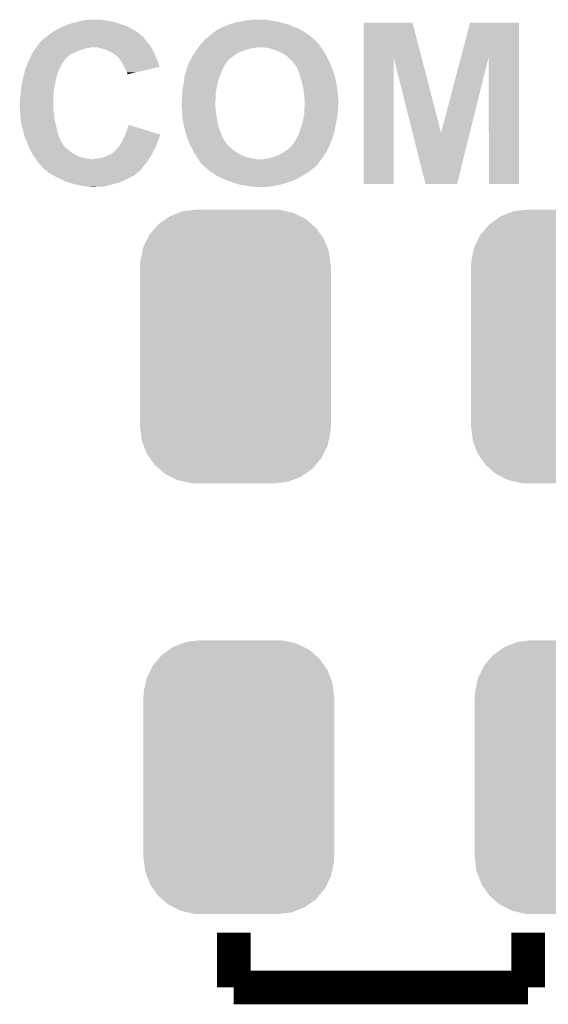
# Model space of a CAD drawing. Extents: x -1.3 to 24.2, y -3.9 to 39.2.
# Tile 20 of 53: x 8.1 to 11.3, y 6.6 to 12.6. Entities that reach past the tile are written whole.
import ezdxf

# ---------------------------------------------------------------- set-up
doc = ezdxf.new("R2010")
doc.units = 0
doc.layers.get('0').update_dxf_attribs({"linetype": 'CONTINUOUS'})
doc.layers.add('SMART_DOF_6_CLICK_V100_GTO', color=14, linetype='CONTINUOUS')
doc.layers.add('SMART_DOF_6_CLICK_V100_GTS', color=12, linetype='CONTINUOUS')

# ---------------------------------------------------------------- blocks, each defined once
blk = doc.blocks.new('CUSTOM_71')
for points in [[(-0.420946, 0.769256), (-0.396894, 0.786286), (0.425156, 0.769256), (0.391508, 0.786286)], [(-0.396894, 0.786286), (-0.344522, 0.80667), (0.391508, 0.786286), (0.351232, 0.80667)], [(-0.344522, 0.80667), (-0.319682, 0.816338), (0.351232, 0.80667), (0.308712, 0.816338)], [(-0.319682, 0.816338), (-0.251122, 0.82504), (0.308712, 0.816338), (0.27044, 0.82504)], [(-0.251122, 0.82504), (-0.23749, 0.82677), (0.27044, 0.82504), (0.23749, 0.82677)], [(-0.5185, 0.67556), (-0.484594, 0.715032), (0.515528, 0.67556), (0.4878, 0.715032)], [(-0.484594, 0.715032), (-0.464512, 0.738408), (0.4878, 0.715032), (0.460796, 0.738408)], [(-0.464512, 0.738408), (-0.420946, 0.769256), (0.460796, 0.738408), (0.425156, 0.769256)], [(-0.532704, 0.647234), (-0.5185, 0.67556), (0.535424, 0.647234), (0.515528, 0.67556)], [(-0.562694, 0.569912), (-0.555636, 0.601496), (0.565186, 0.569912), (0.55303, 0.601496)], [(-0.555636, 0.601496), (-0.532704, 0.647234), (0.55303, 0.601496), (0.535424, 0.647234)], [(-0.573704, 0.520636), (-0.562694, 0.569912), (0.571254, 0.520636), (0.565186, 0.569912)], [(-0.57658, -0.48768), (-0.57658, 0.48768), (0.57658, -0.48768), (0.57658, 0.48768)], [(-0.57531, 0.48768), (-0.573704, 0.520636), (0.57531, 0.48768), (0.571254, 0.520636)], [(-0.571252, -0.520636), (-0.57531, -0.48768), (0.573704, -0.520636), (0.57531, -0.48768)], [(-0.565186, -0.569912), (-0.571252, -0.520636), (0.562692, -0.569912), (0.573704, -0.520636)], [(-0.553028, -0.601496), (-0.565186, -0.569912), (0.555636, -0.601496), (0.562692, -0.569912)], [(-0.535424, -0.647234), (-0.553028, -0.601496), (0.532702, -0.647234), (0.555636, -0.601496)], [(-0.515526, -0.67556), (-0.535424, -0.647234), (0.5185, -0.67556), (0.532702, -0.647234)], [(-0.4878, -0.715032), (-0.515526, -0.67556), (0.484592, -0.715032), (0.5185, -0.67556)], [(-0.460794, -0.738408), (-0.4878, -0.715032), (0.464512, -0.738408), (0.484592, -0.715032)], [(-0.425156, -0.769256), (-0.460794, -0.738408), (0.420944, -0.769256), (0.464512, -0.738408)], [(-0.391506, -0.786286), (-0.425156, -0.769256), (0.396894, -0.786286), (0.420944, -0.769256)], [(-0.351232, -0.80667), (-0.391506, -0.786286), (0.34452, -0.80667), (0.396894, -0.786286)], [(-0.30871, -0.816338), (-0.351232, -0.80667), (0.319682, -0.816338), (0.34452, -0.80667)], [(-0.27044, -0.82504), (-0.30871, -0.816338), (0.25112, -0.82504), (0.319682, -0.816338)], [(-0.23749, -0.82677), (-0.27044, -0.82504), (0.23749, -0.82677), (0.25112, -0.82504)]]:
    blk.add_solid(points)

msp = doc.modelspace()

# ---------------------------------------------------------------- linework, layer by layer
at = {"layer": 'SMART_DOF_6_CLICK_V100_GTO', "const_width": 0.2032}
for points in [[(9.42086, 6.7056), (9.42086, 7.0358)], [(11.19886, 6.7056), (11.19886, 7.0358)], [(9.42086, 6.7056), (11.19886, 6.7056)]]:
    msp.add_lwpolyline(points, dxfattribs=at)
at = {"layer": 'SMART_DOF_6_CLICK_V100_GTO'}
for points in [[(8.509002, 12.54506), (8.528052, 12.5476), (8.64616, 12.54506), (8.62838, 12.5476)], [(8.528052, 12.5476), (8.547102, 12.55014), (8.62838, 12.5476), (8.613138, 12.55014)], [(9.49452, 12.54506), (9.51484, 12.5476), (9.641842, 12.54506), (9.63168, 12.5476)], [(9.51484, 12.5476), (9.535162, 12.55014), (9.63168, 12.5476), (9.61136, 12.55014)], [(8.34136, 12.484098), (8.36422, 12.4968), (8.82447, 12.484098), (8.801608, 12.4968)], [(8.36422, 12.4968), (8.38454, 12.50696), (8.801608, 12.4968), (8.783322, 12.50696)], [(8.38454, 12.50696), (8.389622, 12.5095), (8.783322, 12.50696), (8.776974, 12.5095)], [(8.389622, 12.5095), (8.410582, 12.517122), (8.776974, 12.5095), (8.75792, 12.517122)], [(8.410582, 12.517122), (8.431532, 12.52474), (8.75792, 12.517122), (8.73252, 12.52474)], [(8.431532, 12.52474), (8.445502, 12.52982), (8.73252, 12.52474), (8.717276, 12.52982)], [(8.445502, 12.52982), (8.456498, 12.532358), (8.717276, 12.52982), (8.70966, 12.532358)], [(8.456498, 12.532358), (8.47852, 12.53744), (8.70966, 12.532358), (8.686796, 12.53744)], [(8.47852, 12.53744), (8.49884, 12.54252), (8.686796, 12.53744), (8.663938, 12.54252)], [(8.49884, 12.54252), (8.509002, 12.54506), (8.663938, 12.54252), (8.64616, 12.54506)], [(9.316722, 12.48664), (9.331962, 12.49426), (9.828532, 12.48664), (9.814562, 12.49426)], [(9.331962, 12.49426), (9.357362, 12.50696), (9.814562, 12.49426), (9.78408, 12.50696)], [(9.357362, 12.50696), (9.367524, 12.51204), (9.78408, 12.50696), (9.772906, 12.51204)], [(9.367524, 12.51204), (9.372604, 12.512042), (9.772906, 12.51204), (9.772902, 12.512042)], [(9.372604, 12.512042), (9.377682, 12.51458), (9.772902, 12.512042), (9.767318, 12.51458)], [(9.377682, 12.51458), (9.385304, 12.517122), (9.767318, 12.51458), (9.761726, 12.517122)], [(9.385304, 12.517122), (9.389108, 12.51966), (9.761726, 12.517122), (9.756142, 12.51966)], [(9.389108, 12.51966), (9.39292, 12.522202), (9.756142, 12.51966), (9.746822, 12.522202)], [(9.39292, 12.522202), (9.40308, 12.52474), (9.746822, 12.522202), (9.737516, 12.52474)], [(9.40308, 12.52474), (9.415782, 12.527282), (9.737516, 12.52474), (9.728194, 12.527282)], [(9.415782, 12.527282), (9.428482, 12.53236), (9.728194, 12.527282), (9.709574, 12.53236)], [(9.428482, 12.53236), (9.44372, 12.5349), (9.709574, 12.53236), (9.70026, 12.5349)], [(9.44372, 12.5349), (9.45896, 12.53744), (9.70026, 12.5349), (9.68756, 12.53744)], [(9.45896, 12.53744), (9.470812, 12.53998), (9.68756, 12.53744), (9.674858, 12.53998)], [(9.470812, 12.53998), (9.482666, 12.54252), (9.674858, 12.53998), (9.652002, 12.54252)], [(9.482666, 12.54252), (9.49452, 12.54506), (9.652002, 12.54252), (9.641842, 12.54506)], [(10.205738, 12.323886), (10.205742, 12.532342), (10.554484, 12.323886), (10.500364, 12.532342)], [(10.205742, 12.532342), (10.205744, 12.53236), (10.500364, 12.532342), (10.205744, 12.53236)], [(10.79345, 12.32389), (10.848352, 12.532336), (11.142974, 12.32389), (11.14298, 12.532336)], [(10.848352, 12.532336), (10.84836, 12.53236), (11.14298, 12.532336), (10.84836, 12.53236)], [(8.260078, 12.420604), (8.265162, 12.428222), (8.893384, 12.420604), (8.888306, 12.428222)], [(8.265162, 12.428222), (8.271932, 12.4333), (8.888306, 12.428222), (8.88492, 12.4333)], [(8.271932, 12.4333), (8.27532, 12.43584), (8.88492, 12.4333), (8.882382, 12.43584)], [(8.27532, 12.43584), (8.278496, 12.438382), (8.882382, 12.43584), (8.879842, 12.438382)], [(8.278496, 12.438382), (8.28484, 12.443456), (8.879842, 12.438382), (8.877302, 12.443456)], [(8.28484, 12.443456), (8.288016, 12.445998), (8.877302, 12.443456), (8.87476, 12.445998)], [(8.288016, 12.445998), (8.28802, 12.446), (8.87476, 12.445998), (8.874758, 12.446)], [(8.28802, 12.446), (8.30326, 12.4587), (8.874758, 12.446), (8.85843, 12.4587)], [(8.30326, 12.4587), (8.32104, 12.4714), (8.85843, 12.4587), (8.8421, 12.4714)], [(8.32104, 12.4714), (8.337298, 12.48156), (8.8421, 12.4714), (8.829036, 12.48156)], [(8.337298, 12.48156), (8.34136, 12.484098), (8.829036, 12.48156), (8.82447, 12.484098)], [(9.24052, 12.42314), (9.250682, 12.433302), (9.91531, 12.42314), (9.90402, 12.433302)], [(9.250682, 12.433302), (9.257028, 12.43838), (9.90402, 12.433302), (9.898378, 12.43838)], [(9.257028, 12.43838), (9.26338, 12.44346), (9.898378, 12.43838), (9.89217, 12.44346)], [(9.26338, 12.44346), (9.27862, 12.45616), (9.89217, 12.44346), (9.87665, 12.45616)], [(9.27862, 12.45616), (9.284546, 12.46124), (9.87665, 12.45616), (9.87044, 12.46124)], [(9.284546, 12.46124), (9.296398, 12.4714), (9.87044, 12.46124), (9.854476, 12.4714)], [(9.296398, 12.4714), (9.30656, 12.47902), (9.854476, 12.4714), (9.8425, 12.47902)], [(9.30656, 12.47902), (9.316722, 12.48664), (9.8425, 12.47902), (9.828532, 12.48664)], [(8.213664, 12.36218), (8.221054, 12.37234), (8.483602, 12.36218), (8.51154, 12.37234)], [(8.221054, 12.37234), (8.226596, 12.379958), (8.51154, 12.37234), (8.534398, 12.379958)], [(8.226596, 12.37996), (8.228442, 12.382498), (8.547096, 12.37996), (8.554718, 12.382498)], [(8.226596, 12.379958), (8.226596, 12.37996), (8.534398, 12.379958), (8.547096, 12.37996)], [(8.228442, 12.382498), (8.228444, 12.3825), (8.554718, 12.382498), (8.600438, 12.3825)], [(8.228444, 12.3825), (8.239528, 12.397738), (8.922006, 12.3825), (8.912862, 12.397738)], [(8.239528, 12.397738), (8.252462, 12.41552), (8.912862, 12.397738), (8.897302, 12.41552)], [(8.252462, 12.41552), (8.255, 12.418058), (8.897302, 12.41552), (8.89508, 12.418058)], [(8.255, 12.418058), (8.255004, 12.418062), (8.89508, 12.418058), (8.895078, 12.418062)], [(8.255004, 12.418062), (8.260078, 12.420604), (8.895078, 12.418062), (8.893384, 12.420604)], [(8.625842, 12.37488), (8.600438, 12.3825), (8.926578, 12.37488), (8.922006, 12.3825)], [(8.637276, 12.37234), (8.625842, 12.37488), (8.9281, 12.37234), (8.926578, 12.37488)], [(8.648698, 12.369802), (8.637276, 12.37234), (8.92937, 12.369802), (8.9281, 12.37234)], [(8.68426, 12.35202), (8.648698, 12.369802), (8.93826, 12.35202), (8.92937, 12.369802)], [(9.192894, 12.36218), (9.200512, 12.372338), (9.47928, 12.36218), (9.50976, 12.372338)], [(9.200512, 12.372338), (9.20242, 12.37488), (9.50976, 12.372338), (9.519078, 12.37488)], [(9.20242, 12.37488), (9.205976, 12.37996), (9.519078, 12.37488), (9.537702, 12.37996)], [(9.205976, 12.37996), (9.207754, 12.3825), (9.547862, 12.37996), (9.560562, 12.3825)], [(9.207754, 12.3825), (9.2202, 12.40028), (9.948334, 12.3825), (9.93648, 12.40028)], [(9.2202, 12.40028), (9.220202, 12.400282), (9.93648, 12.40028), (9.93648, 12.400282)], [(9.220202, 12.400282), (9.229226, 12.410436), (9.93648, 12.400282), (9.928858, 12.410436)], [(9.229226, 12.410436), (9.231482, 12.412974), (9.928858, 12.410436), (9.923796, 12.412974)], [(9.231482, 12.412974), (9.233742, 12.415516), (9.923796, 12.412974), (9.92378, 12.415516)], [(9.233742, 12.415516), (9.24052, 12.42314), (9.92378, 12.415516), (9.91531, 12.42314)], [(9.62406, 12.37996), (9.60374, 12.3825), (9.950028, 12.37996), (9.948334, 12.3825)], [(9.63422, 12.37742), (9.62406, 12.37996), (9.95172, 12.37742), (9.950028, 12.37996)], [(9.64438, 12.37488), (9.63422, 12.37742), (9.953536, 12.37488), (9.95172, 12.37742)], [(9.66216, 12.369802), (9.64438, 12.37488), (9.957164, 12.369802), (9.953536, 12.37488)], [(9.688578, 12.35964), (9.66216, 12.369802), (9.964422, 12.35964), (9.957164, 12.369802)], [(8.183682, 12.303756), (8.190716, 12.318998), (8.397238, 12.303756), (8.409938, 12.318998)], [(8.190716, 12.318998), (8.19658, 12.3317), (8.409938, 12.318998), (8.42518, 12.3317)], [(8.19658, 12.3317), (8.20212, 12.34186), (8.42518, 12.3317), (8.437882, 12.34186)], [(8.20212, 12.34186), (8.206276, 12.34948), (8.437882, 12.34186), (8.45312, 12.34948)], [(8.206276, 12.34948), (8.21182, 12.359642), (8.45312, 12.34948), (8.47751, 12.359642)], [(8.21182, 12.359642), (8.213664, 12.36218), (8.47751, 12.359642), (8.483602, 12.36218)], [(8.696958, 12.344402), (8.68426, 12.35202), (8.94207, 12.344402), (8.93826, 12.35202)], [(8.699504, 12.34186), (8.696958, 12.344402), (8.94334, 12.34186), (8.94207, 12.344402)], [(8.702042, 12.339322), (8.699504, 12.34186), (8.944428, 12.339322), (8.94334, 12.34186)], [(8.707116, 12.336782), (8.702042, 12.339322), (8.945518, 12.336782), (8.944428, 12.339322)], [(8.7249, 12.321542), (8.707116, 12.336782), (8.952048, 12.321542), (8.945518, 12.336782)], [(8.73633, 12.3063), (8.7249, 12.321542), (8.95858, 12.3063), (8.952048, 12.321542)], [(9.155428, 12.29868), (9.16305, 12.313922), (9.38276, 12.29868), (9.395462, 12.313922)], [(9.16305, 12.313922), (9.16432, 12.316458), (9.395462, 12.313922), (9.399012, 12.316458)], [(9.16432, 12.316458), (9.170126, 12.32662), (9.399012, 12.316458), (9.41324, 12.32662)], [(9.170126, 12.32662), (9.17448, 12.33424), (9.41324, 12.32662), (9.42467, 12.33424)], [(9.17448, 12.33424), (9.182416, 12.346938), (9.42467, 12.33424), (9.443718, 12.346938)], [(9.182416, 12.346938), (9.18718, 12.354558), (9.443718, 12.346938), (9.45705, 12.354558)], [(9.18718, 12.354558), (9.189086, 12.357102), (9.45705, 12.354558), (9.461502, 12.357102)], [(9.189086, 12.357102), (9.192894, 12.36218), (9.461502, 12.357102), (9.47928, 12.36218)], [(9.69518, 12.3571), (9.688578, 12.35964), (9.965874, 12.3571), (9.964422, 12.35964)], [(9.710418, 12.34948), (9.69518, 12.3571), (9.970228, 12.34948), (9.965874, 12.3571)], [(9.72312, 12.34186), (9.710418, 12.34948), (9.97458, 12.34186), (9.970228, 12.34948)], [(9.73582, 12.33424), (9.72312, 12.34186), (9.978814, 12.33424), (9.97458, 12.34186)], [(9.74598, 12.326618), (9.73582, 12.33424), (9.983048, 12.326618), (9.978814, 12.33424)], [(9.7536, 12.319), (9.74598, 12.326618), (9.98728, 12.319), (9.983048, 12.326618)], [(9.766304, 12.306298), (9.7536, 12.319), (9.993632, 12.306298), (9.98728, 12.319)], [(10.20572, 11.557024), (10.205738, 12.323886), (10.386036, 11.557024), (10.38606, 12.323886)], [(10.501076, 11.86697), (10.38606, 12.323886), (10.673104, 11.86697), (10.554484, 12.323886)], [(10.673104, 11.86697), (10.79345, 12.32389), (10.846566, 11.86697), (10.960052, 12.32389)], [(10.96264, 11.557024), (10.960052, 12.32389), (11.142956, 11.557024), (11.142974, 12.32389)], [(8.160174, 12.2428), (8.165254, 12.258042), (8.36422, 12.2428), (8.3693, 12.258042)], [(8.165254, 12.258042), (8.16864, 12.268198), (8.3693, 12.258042), (8.375392, 12.268198)], [(8.16864, 12.268198), (8.169698, 12.270742), (8.375392, 12.268198), (8.37692, 12.270742)], [(8.169698, 12.270742), (8.17393, 12.280898), (8.37692, 12.270742), (8.382, 12.280898)], [(8.17393, 12.280898), (8.18028, 12.29614), (8.382, 12.280898), (8.39216, 12.29614)], [(8.18028, 12.29614), (8.18134, 12.29868), (8.39216, 12.29614), (8.394696, 12.29868)], [(8.18134, 12.298682), (8.183682, 12.303756), (8.394698, 12.298682), (8.397238, 12.303756)], [(8.18134, 12.29868), (8.18134, 12.298682), (8.394696, 12.29868), (8.394698, 12.298682)], [(8.74014, 12.301218), (8.73633, 12.3063), (8.960484, 12.301218), (8.95858, 12.3063)], [(8.75284, 12.280898), (8.74014, 12.301218), (8.96809, 12.280898), (8.960484, 12.301218)], [(8.760464, 12.265654), (8.75284, 12.280898), (8.973794, 12.265654), (8.96809, 12.280898)], [(8.77062, 12.24534), (8.760464, 12.265654), (8.886838, 12.24534), (8.973794, 12.265654)], [(9.131896, 12.23518), (9.13638, 12.25042), (9.3472, 12.23518), (9.352278, 12.25042)], [(9.13638, 12.250422), (9.140612, 12.26312), (9.35228, 12.250422), (9.3599, 12.26312)], [(9.13638, 12.25042), (9.13638, 12.250422), (9.352278, 12.25042), (9.35228, 12.250422)], [(9.140612, 12.26312), (9.143998, 12.27328), (9.3599, 12.26312), (9.364982, 12.27328)], [(9.143998, 12.27328), (9.147386, 12.283442), (9.364982, 12.27328), (9.3726, 12.283442)], [(9.147386, 12.283442), (9.14908, 12.288524), (9.3726, 12.283442), (9.374298, 12.288524)], [(9.14908, 12.288524), (9.149104, 12.29106), (9.374298, 12.288524), (9.375146, 12.29106)], [(9.149104, 12.29106), (9.149418, 12.291062), (9.375146, 12.29106), (9.375148, 12.291062)], [(9.149418, 12.291062), (9.151626, 12.291076), (9.375148, 12.291062), (9.375174, 12.291076)], [(9.151626, 12.291076), (9.152894, 12.293614), (9.375174, 12.291076), (9.38022, 12.293614)], [(9.152894, 12.293614), (9.15416, 12.296146), (9.38022, 12.293614), (9.380226, 12.296146)], [(9.15416, 12.296146), (9.155428, 12.29868), (9.380226, 12.296146), (9.38276, 12.29868)], [(9.77138, 12.303758), (9.766304, 12.306298), (9.994902, 12.303758), (9.993632, 12.306298)], [(9.77392, 12.301214), (9.77138, 12.303758), (9.996174, 12.301214), (9.994902, 12.303758)], [(9.773924, 12.298676), (9.77392, 12.301214), (9.997442, 12.298676), (9.996174, 12.301214)], [(9.778156, 12.293598), (9.773924, 12.298676), (9.99998, 12.293598), (9.997442, 12.298676)], [(9.78662, 12.28344), (9.778156, 12.293598), (10.003676, 12.28344), (9.99998, 12.293598)], [(9.799318, 12.265662), (9.78662, 12.28344), (10.01014, 12.265662), (10.003676, 12.28344)], [(9.79932, 12.265658), (9.799318, 12.265662), (10.010142, 12.265658), (10.01014, 12.265662)], [(9.80948, 12.24534), (9.79932, 12.265658), (10.018608, 12.24534), (10.010142, 12.265658)], [(8.14601, 12.18692), (8.15086, 12.2047), (8.34644, 12.18692), (8.350884, 12.2047)], [(8.15086, 12.2047), (8.156134, 12.227558), (8.350884, 12.2047), (8.356598, 12.227558)], [(8.156134, 12.227558), (8.15848, 12.237718), (8.356598, 12.227558), (8.361678, 12.237718)], [(8.15848, 12.237718), (8.160174, 12.2428), (8.361678, 12.237718), (8.36422, 12.2428)], [(8.7757, 12.23264), (8.77062, 12.24534), (8.832474, 12.23264), (8.886838, 12.24534)], [(8.778238, 12.227564), (8.7757, 12.23264), (8.810746, 12.227564), (8.832474, 12.23264)], [(8.77824, 12.21997), (8.778238, 12.227564), (8.77824, 12.21997), (8.810746, 12.227564)], [(9.120392, 12.1793), (9.122782, 12.199622), (9.32688, 12.1793), (9.331962, 12.199622)], [(9.122782, 12.199622), (9.12368, 12.207242), (9.331962, 12.199622), (9.335226, 12.207242)], [(9.12368, 12.207242), (9.131896, 12.23518), (9.335226, 12.207242), (9.3472, 12.23518)], [(9.81329, 12.235182), (9.80948, 12.24534), (10.02284, 12.235182), (10.018608, 12.24534)], [(9.8171, 12.225022), (9.81329, 12.235182), (10.025966, 12.225022), (10.02284, 12.235182)], [(9.823824, 12.20216), (9.8171, 12.225022), (10.033, 12.20216), (10.025966, 12.225022)], [(9.8298, 12.18184), (9.823824, 12.20216), (10.037356, 12.18184), (10.033, 12.20216)], [(8.13562, 12.12088), (8.137398, 12.138662), (8.3345, 12.12088), (8.33628, 12.138662)], [(8.137398, 12.138662), (8.13816, 12.14628), (8.33628, 12.138662), (8.337802, 12.14628)], [(8.13816, 12.14628), (8.141122, 12.16406), (8.337802, 12.14628), (8.34136, 12.16406)], [(8.141122, 12.16406), (8.14324, 12.176762), (8.34136, 12.16406), (8.344182, 12.176762)], [(8.14324, 12.176762), (8.14601, 12.18692), (8.344182, 12.176762), (8.34644, 12.18692)], [(9.11098, 12.125962), (9.111994, 12.13104), (9.315796, 12.125962), (9.31672, 12.13104)], [(9.111994, 12.13104), (9.117074, 12.15644), (9.31672, 12.13104), (9.3218, 12.15644)], [(9.117074, 12.15644), (9.1186, 12.16406), (9.3218, 12.15644), (9.323492, 12.16406)], [(9.1186, 12.16406), (9.120392, 12.1793), (9.323492, 12.16406), (9.32688, 12.1793)], [(9.83361, 12.1666), (9.8298, 12.18184), (10.04062, 12.1666), (10.037356, 12.18184)], [(9.83996, 12.141198), (9.83361, 12.1666), (10.044008, 12.141198), (10.04062, 12.1666)], [(9.841776, 12.1285), (9.83996, 12.141198), (10.0457, 12.1285), (10.044008, 12.141198)], [(8.13054, 12.0777), (8.131174, 12.082782), (8.3312, 12.0777), (8.3312, 12.082782)], [(8.13054, 12.059922), (8.13054, 12.0777), (8.3312, 12.059922), (8.3312, 12.0777)], [(8.131174, 12.082782), (8.13308, 12.09802), (8.3312, 12.082782), (8.332468, 12.09802)], [(8.13308, 12.09802), (8.134772, 12.11326), (8.332468, 12.09802), (8.33374, 12.11326)], [(8.134772, 12.11326), (8.13562, 12.12088), (8.33374, 12.11326), (8.3345, 12.12088)], [(9.10844, 12.090402), (9.110556, 12.103102), (9.31164, 12.090402), (9.31164, 12.103102)], [(9.10844, 12.075158), (9.10844, 12.090402), (9.31164, 12.075158), (9.31164, 12.090402)], [(9.10844, 12.062462), (9.10844, 12.075158), (9.31058, 12.062462), (9.31164, 12.075158)], [(9.110556, 12.103102), (9.11098, 12.105642), (9.31164, 12.103102), (9.3121, 12.105642)], [(9.11098, 12.105642), (9.11098, 12.125962), (9.3121, 12.105642), (9.315796, 12.125962)], [(9.84504, 12.10564), (9.841776, 12.1285), (10.048558, 12.10564), (10.0457, 12.1285)], [(9.84758, 12.090398), (9.84504, 12.10564), (10.050464, 12.090398), (10.048558, 12.10564)], [(9.84758, 12.08786), (9.84758, 12.090398), (10.05078, 12.08786), (10.050464, 12.090398)], [(9.84758, 12.075158), (9.84758, 12.08786), (10.051486, 12.075158), (10.05078, 12.08786)], [(9.85012, 12.062458), (9.84758, 12.075158), (10.052192, 12.062458), (10.051486, 12.075158)], [(8.128, 12.047222), (8.13054, 12.059922), (8.3312, 12.047222), (8.3312, 12.059922)], [(8.128, 12.037058), (8.128, 12.047222), (8.3312, 12.037058), (8.3312, 12.047222)], [(8.129944, 12.004036), (8.128, 12.037058), (8.3312, 12.004036), (8.3312, 12.037058)], [(9.1059, 12.052302), (9.10844, 12.062462), (9.309734, 12.052302), (9.31058, 12.062462)], [(9.1059, 12.04468), (9.1059, 12.052302), (9.3091, 12.04468), (9.309734, 12.052302)], [(9.1059, 12.037058), (9.1059, 12.04468), (9.3091, 12.037058), (9.3091, 12.04468)], [(9.106378, 12.029442), (9.1059, 12.037058), (9.3091, 12.029442), (9.3091, 12.037058)], [(9.10717, 12.016742), (9.106378, 12.029442), (9.31164, 12.016742), (9.3091, 12.029442)], [(9.107964, 12.004042), (9.10717, 12.016742), (9.31164, 12.004042), (9.31164, 12.016742)], [(9.84758, 12.016742), (9.848002, 12.021818), (10.05078, 12.016742), (10.05078, 12.021818)], [(9.84758, 12.00404), (9.84758, 12.016742), (10.05078, 12.00404), (10.05078, 12.016742)], [(9.848002, 12.021818), (9.84906, 12.034518), (10.05078, 12.021818), (10.05332, 12.034518)], [(9.84906, 12.034518), (9.849696, 12.042142), (10.05332, 12.034518), (10.05332, 12.042142)], [(9.849696, 12.042142), (9.85012, 12.04722), (10.05332, 12.042142), (10.053038, 12.04722)], [(9.85012, 12.04722), (9.85012, 12.062458), (10.053038, 12.04722), (10.052192, 12.062458)], [(8.13054, 11.99388), (8.129944, 12.004036), (8.334104, 11.99388), (8.3312, 12.004036)], [(8.13105, 11.986258), (8.13054, 11.99388), (8.33628, 11.986258), (8.334104, 11.99388)], [(8.132234, 11.96848), (8.13105, 11.986258), (8.33628, 11.96848), (8.33628, 11.986258)], [(8.13308, 11.95578), (8.132234, 11.96848), (8.337868, 11.95578), (8.33628, 11.96848)], [(8.134098, 11.94816), (8.13308, 11.95578), (8.33882, 11.94816), (8.337868, 11.95578)], [(9.109076, 11.98626), (9.107964, 12.004042), (9.31418, 11.98626), (9.31164, 12.004042)], [(9.110028, 11.97102), (9.109076, 11.98626), (9.31672, 11.97102), (9.31418, 11.98626)], [(9.11098, 11.95578), (9.110028, 11.97102), (9.318626, 11.95578), (9.31672, 11.97102)], [(9.111996, 11.9507), (9.11098, 11.95578), (9.31926, 11.9507), (9.318626, 11.95578)], [(9.83742, 11.93546), (9.8425, 11.960862), (10.04062, 11.93546), (10.0457, 11.960862)], [(9.8425, 11.960862), (9.847072, 11.98372), (10.0457, 11.960862), (10.04824, 11.98372)], [(9.847072, 11.98372), (9.84758, 11.986258), (10.04824, 11.98372), (10.048556, 11.986258)], [(9.84758, 11.986258), (9.84758, 12.00404), (10.048556, 11.986258), (10.05078, 12.00404)], [(8.13816, 11.917682), (8.134098, 11.94816), (8.345992, 11.917682), (8.33882, 11.94816)], [(8.14179, 11.90498), (8.13816, 11.917682), (8.34898, 11.90498), (8.345992, 11.917682)], [(8.14832, 11.88212), (8.14179, 11.90498), (8.354062, 11.88212), (8.34898, 11.90498)], [(8.77316, 11.877038), (8.785882, 11.915136), (8.910072, 11.877038), (8.785882, 11.915136)], [(9.1186, 11.91768), (9.111996, 11.9507), (9.325452, 11.91768), (9.31926, 11.9507)], [(9.120234, 11.910062), (9.1186, 11.91768), (9.32688, 11.910062), (9.325452, 11.91768)], [(9.12622, 11.88212), (9.120234, 11.910062), (9.337358, 11.88212), (9.32688, 11.910062)], [(9.819956, 11.879578), (9.832338, 11.912598), (10.03046, 11.879578), (10.036462, 11.912598)], [(9.832338, 11.912598), (9.83742, 11.93546), (10.036462, 11.912598), (10.04062, 11.93546)], [(8.153598, 11.859258), (8.14832, 11.88212), (8.359142, 11.859258), (8.354062, 11.88212)], [(8.15594, 11.849102), (8.153598, 11.859258), (8.36295, 11.849102), (8.359142, 11.859258)], [(8.160174, 11.83894), (8.15594, 11.849102), (8.36676, 11.83894), (8.36295, 11.849102)], [(8.16864, 11.818622), (8.160174, 11.83894), (8.37692, 11.818622), (8.36676, 11.83894)], [(8.752838, 11.828778), (8.75919, 11.84148), (8.968738, 11.828778), (8.971278, 11.84148)], [(8.75919, 11.84148), (8.76046, 11.84402), (8.971278, 11.84148), (8.972972, 11.84402)], [(8.76046, 11.84402), (8.76241, 11.849094), (8.972972, 11.84402), (8.976356, 11.849094)], [(8.76241, 11.849094), (8.765336, 11.856702), (8.976356, 11.849094), (8.97636, 11.856702)], [(8.765336, 11.856702), (8.77316, 11.877038), (8.97636, 11.856702), (8.910072, 11.877038)], [(9.130128, 11.86942), (9.12622, 11.88212), (9.34212, 11.86942), (9.337358, 11.88212)], [(9.13638, 11.8491), (9.130128, 11.86942), (9.348894, 11.8491), (9.34212, 11.86942)], [(9.137228, 11.846562), (9.13638, 11.8491), (9.34974, 11.846562), (9.348894, 11.8491)], [(9.143154, 11.82878), (9.137228, 11.846562), (9.3599, 11.82878), (9.34974, 11.846562)], [(9.79678, 11.828782), (9.8044, 11.841482), (10.014372, 11.828782), (10.018606, 11.841482)], [(9.8044, 11.841482), (9.806938, 11.84656), (10.018606, 11.841482), (10.0203, 11.84656)], [(9.806938, 11.84656), (9.81202, 11.85672), (10.0203, 11.84656), (10.023426, 11.85672)], [(9.81202, 11.85672), (9.8171, 11.87196), (10.023426, 11.85672), (10.028114, 11.87196)], [(9.8171, 11.87196), (9.819956, 11.879578), (10.028114, 11.87196), (10.03046, 11.879578)], [(10.579096, 11.55702), (10.501076, 11.86697), (10.769584, 11.55702), (10.846566, 11.86697)], [(8.16864, 11.81862), (8.16864, 11.818622), (8.376922, 11.81862), (8.37692, 11.818622)], [(8.175752, 11.80084), (8.16864, 11.81862), (8.38708, 11.80084), (8.376922, 11.81862)], [(8.18185, 11.785598), (8.175752, 11.80084), (8.397242, 11.785598), (8.38708, 11.80084)], [(8.186928, 11.7729), (8.18185, 11.785598), (8.40994, 11.7729), (8.397242, 11.785598)], [(8.712202, 11.767822), (8.72236, 11.77798), (8.942252, 11.767822), (8.948056, 11.77798)], [(8.72236, 11.77798), (8.725986, 11.783058), (8.948056, 11.77798), (8.95096, 11.783058)], [(8.725986, 11.783058), (8.735062, 11.79576), (8.95096, 11.783058), (8.954586, 11.79576)], [(8.735062, 11.79576), (8.737882, 11.800838), (8.954586, 11.79576), (8.956038, 11.800838)], [(8.737882, 11.800838), (8.746348, 11.81608), (8.956038, 11.800838), (8.96366, 11.81608)], [(8.746348, 11.81608), (8.74776, 11.81862), (8.96366, 11.81608), (8.964674, 11.81862)], [(8.74776, 11.81862), (8.752838, 11.828778), (8.964674, 11.81862), (8.968738, 11.828778)], [(9.14654, 11.818622), (9.143154, 11.82878), (9.36625, 11.818622), (9.3599, 11.82878)], [(9.151158, 11.808462), (9.14654, 11.818622), (9.3726, 11.808462), (9.36625, 11.818622)], [(9.158086, 11.79322), (9.151158, 11.808462), (9.3853, 11.79322), (9.3726, 11.808462)], [(9.15924, 11.79068), (9.158086, 11.79322), (9.38784, 11.79068), (9.3853, 11.79322)], [(9.160652, 11.78814), (9.15924, 11.79068), (9.390378, 11.78814), (9.38784, 11.79068)], [(9.16347, 11.783068), (9.160652, 11.78814), (9.392918, 11.783068), (9.390378, 11.78814)], [(9.164884, 11.780522), (9.16347, 11.783068), (9.400534, 11.780522), (9.392918, 11.783068)], [(9.169118, 11.772902), (9.164884, 11.780522), (9.405618, 11.772902), (9.400534, 11.780522)], [(9.743438, 11.762738), (9.75868, 11.77544), (9.986006, 11.762738), (9.992358, 11.77544)], [(9.75868, 11.77544), (9.76884, 11.7856), (9.992358, 11.77544), (9.99744, 11.7856)], [(9.76884, 11.7856), (9.773914, 11.790674), (9.99744, 11.7856), (9.999554, 11.790674)], [(9.773914, 11.790674), (9.77392, 11.793214), (9.999554, 11.790674), (10.000612, 11.793214)], [(9.77392, 11.793214), (9.778998, 11.798298), (10.000612, 11.793214), (10.00273, 11.798298)], [(9.778998, 11.798298), (9.78408, 11.80592), (10.00273, 11.798298), (10.005906, 11.80592)], [(9.78408, 11.80592), (9.791698, 11.816078), (10.005906, 11.80592), (10.010138, 11.816078)], [(9.791698, 11.816082), (9.79678, 11.828782), (10.01014, 11.816082), (10.014372, 11.828782)], [(9.791698, 11.816078), (9.791698, 11.816082), (10.010138, 11.816078), (10.01014, 11.816082)], [(8.18896, 11.76782), (8.186928, 11.7729), (8.416036, 11.76782), (8.40994, 11.7729)], [(8.193194, 11.7602), (8.18896, 11.76782), (8.42518, 11.7602), (8.416036, 11.76782)], [(8.20025, 11.7475), (8.193194, 11.7602), (8.442958, 11.7475), (8.42518, 11.7602)], [(8.20166, 11.74496), (8.20025, 11.7475), (8.447192, 11.74496), (8.442958, 11.7475)], [(8.208918, 11.73226), (8.20166, 11.74496), (8.468362, 11.73226), (8.447192, 11.74496)], [(8.211818, 11.727182), (8.208918, 11.73226), (8.479534, 11.727182), (8.468362, 11.73226)], [(8.21817, 11.71956), (8.211818, 11.727182), (8.496302, 11.71956), (8.479534, 11.727182)], [(8.224518, 11.71194), (8.21817, 11.71956), (8.53186, 11.71194), (8.496302, 11.71956)], [(8.5979, 11.71194), (8.61568, 11.71448), (8.91032, 11.71194), (8.912012, 11.71448)], [(8.61568, 11.71448), (8.636002, 11.71956), (8.912012, 11.71448), (8.9154, 11.71956)], [(8.636002, 11.71956), (8.653144, 11.72718), (8.9154, 11.71956), (8.92048, 11.72718)], [(8.653144, 11.72718), (8.68172, 11.739882), (8.92048, 11.72718), (8.927254, 11.739882)], [(8.68172, 11.739882), (8.702044, 11.757662), (8.927254, 11.739882), (8.936736, 11.757662)], [(8.702044, 11.757662), (8.707118, 11.760204), (8.936736, 11.757662), (8.938092, 11.760204)], [(8.707118, 11.760204), (8.710504, 11.76528), (8.938092, 11.760204), (8.9408, 11.76528)], [(8.710504, 11.76528), (8.712202, 11.767822), (8.9408, 11.76528), (8.942252, 11.767822)], [(9.17194, 11.76782), (9.169118, 11.772902), (9.412394, 11.76782), (9.405618, 11.772902)], [(9.176456, 11.75766), (9.17194, 11.76782), (9.42594, 11.75766), (9.412394, 11.76782)], [(9.179842, 11.75004), (9.176456, 11.75766), (9.43864, 11.75004), (9.42594, 11.75766)], [(9.1821, 11.744958), (9.179842, 11.75004), (9.446628, 11.744958), (9.43864, 11.75004)], [(9.191172, 11.732262), (9.1821, 11.744958), (9.46658, 11.732262), (9.446628, 11.744958)], [(9.1948, 11.727182), (9.191172, 11.732262), (9.479784, 11.727182), (9.46658, 11.732262)], [(9.199158, 11.719558), (9.1948, 11.727182), (9.4996, 11.719558), (9.479784, 11.727182)], [(9.20206, 11.71448), (9.199158, 11.719558), (9.517378, 11.71448), (9.4996, 11.719558)], [(9.20351, 11.71194), (9.20206, 11.71448), (9.537698, 11.71194), (9.517378, 11.71448)], [(9.60882, 11.7094), (9.646918, 11.71702), (9.951486, 11.7094), (9.957028, 11.71702)], [(9.646918, 11.71702), (9.6774, 11.72718), (9.957028, 11.71702), (9.964418, 11.72718)], [(9.6774, 11.72718), (9.677404, 11.727182), (9.964418, 11.72718), (9.96442, 11.727182)], [(9.677404, 11.727182), (9.69518, 11.7348), (9.96442, 11.727182), (9.969266, 11.7348)], [(9.69518, 11.7348), (9.710418, 11.74242), (9.969266, 11.7348), (9.974116, 11.74242)], [(9.710418, 11.74242), (9.72566, 11.75258), (9.974116, 11.74242), (9.98058, 11.75258)], [(9.72566, 11.75258), (9.730104, 11.75512), (9.98058, 11.75258), (9.982198, 11.75512)], [(9.730104, 11.75512), (9.743438, 11.762738), (9.982198, 11.75512), (9.986006, 11.762738)], [(8.22452, 11.711936), (8.224518, 11.71194), (8.531888, 11.711936), (8.53186, 11.71194)], [(8.22579, 11.7094), (8.22452, 11.711936), (8.54964, 11.7094), (8.531888, 11.711936)], [(8.22706, 11.70686), (8.22579, 11.7094), (8.569962, 11.70686), (8.54964, 11.7094)], [(8.23214, 11.696702), (8.22706, 11.70686), (8.90016, 11.696702), (8.906932, 11.70686)], [(8.237858, 11.68908), (8.23214, 11.696702), (8.89508, 11.68908), (8.90016, 11.696702)], [(8.23976, 11.686542), (8.237858, 11.68908), (8.893048, 11.686542), (8.89508, 11.68908)], [(8.247378, 11.678918), (8.23976, 11.686542), (8.88695, 11.678918), (8.893048, 11.686542)], [(8.249914, 11.673856), (8.247378, 11.678918), (8.8829, 11.673856), (8.88695, 11.678918)], [(8.252456, 11.67384), (8.249914, 11.673856), (8.882888, 11.67384), (8.8829, 11.673856)], [(8.273034, 11.65098), (8.252456, 11.67384), (8.8646, 11.65098), (8.882888, 11.67384)], [(8.569962, 11.70686), (8.575042, 11.706862), (8.906932, 11.70686), (8.906934, 11.706862)], [(8.575042, 11.706862), (8.58266, 11.7094), (8.906934, 11.706862), (8.908626, 11.7094)], [(8.58266, 11.7094), (8.5979, 11.71194), (8.908626, 11.7094), (8.91032, 11.71194)], [(9.204962, 11.709398), (9.20351, 11.71194), (9.547866, 11.709398), (9.537698, 11.71194)], [(9.206654, 11.70686), (9.204962, 11.709398), (9.558018, 11.70686), (9.547866, 11.709398)], [(9.21512, 11.69416), (9.206654, 11.70686), (9.940402, 11.69416), (9.94964, 11.70686)], [(9.22274, 11.684), (9.21512, 11.69416), (9.933014, 11.684), (9.940402, 11.69416)], [(9.227822, 11.676384), (9.22274, 11.684), (9.927474, 11.676384), (9.933014, 11.684)], [(9.232896, 11.673842), (9.227822, 11.676384), (9.925626, 11.673842), (9.927474, 11.676384)], [(9.23544, 11.6713), (9.232896, 11.673842), (9.923778, 11.6713), (9.925626, 11.673842)], [(9.238266, 11.668758), (9.23544, 11.6713), (9.921236, 11.668758), (9.923778, 11.6713)], [(9.24109, 11.666216), (9.238266, 11.668758), (9.916162, 11.666216), (9.921236, 11.668758)], [(9.249556, 11.658596), (9.24109, 11.666216), (9.911076, 11.658596), (9.916162, 11.666216)], [(9.258018, 11.65098), (9.249556, 11.658596), (9.89838, 11.65098), (9.911076, 11.658596)], [(9.598658, 11.70686), (9.60882, 11.7094), (9.94964, 11.70686), (9.951486, 11.7094)], [(8.27532, 11.64844), (8.273034, 11.65098), (8.862422, 11.64844), (8.8646, 11.65098)], [(8.294374, 11.633198), (8.27532, 11.64844), (8.849358, 11.633198), (8.862422, 11.64844)], [(8.30072, 11.62812), (8.294374, 11.633198), (8.84259, 11.62812), (8.849358, 11.633198)], [(8.316704, 11.61795), (8.30072, 11.62812), (8.82904, 11.61795), (8.84259, 11.62812)], [(8.32068, 11.61542), (8.316704, 11.61795), (8.829016, 11.61542), (8.82904, 11.61795)], [(8.32069, 11.615414), (8.32068, 11.61542), (8.826494, 11.615414), (8.829016, 11.61542)], [(8.32866, 11.610342), (8.32069, 11.615414), (8.82142, 11.610342), (8.826494, 11.615414)], [(8.328668, 11.610338), (8.32866, 11.610342), (8.821416, 11.610338), (8.82142, 11.610342)], [(8.348982, 11.60018), (8.328668, 11.610338), (8.801102, 11.60018), (8.821416, 11.610338)], [(8.35406, 11.59764), (8.348982, 11.60018), (8.796868, 11.59764), (8.801102, 11.60018)], [(8.365236, 11.59256), (8.35406, 11.59764), (8.788404, 11.59256), (8.796868, 11.59764)], [(9.26084, 11.64844), (9.258018, 11.65098), (9.895204, 11.64844), (9.89838, 11.65098)], [(9.270366, 11.64082), (9.26084, 11.64844), (9.88568, 11.64082), (9.895204, 11.64844)], [(9.28624, 11.62812), (9.270366, 11.64082), (9.87044, 11.62812), (9.88568, 11.64082)], [(9.286244, 11.628118), (9.28624, 11.62812), (9.870438, 11.628118), (9.87044, 11.62812)], [(9.302206, 11.61796), (9.286244, 11.628118), (9.85266, 11.61796), (9.870438, 11.628118)], [(9.31418, 11.61034), (9.302206, 11.61796), (9.840466, 11.61034), (9.85266, 11.61796)], [(9.32349, 11.605262), (9.31418, 11.61034), (9.83234, 11.605262), (9.840466, 11.61034)], [(9.342118, 11.5951), (9.32349, 11.605262), (9.81405, 11.5951), (9.83234, 11.605262)], [(9.348216, 11.59256), (9.342118, 11.5951), (9.80948, 11.59256), (9.81405, 11.5951)], [(8.376412, 11.58748), (8.365236, 11.59256), (8.7757, 11.58748), (8.788404, 11.59256)], [(8.382, 11.58494), (8.376412, 11.58748), (8.77062, 11.58494), (8.7757, 11.58748)], [(8.39216, 11.57986), (8.382, 11.58494), (8.76046, 11.57986), (8.77062, 11.58494)], [(8.4074, 11.57224), (8.39216, 11.57986), (8.74014, 11.57224), (8.76046, 11.57986)], [(8.432802, 11.56462), (8.4074, 11.57224), (8.722358, 11.56462), (8.74014, 11.57224)], [(8.449742, 11.559538), (8.432802, 11.56462), (8.6995, 11.559538), (8.722358, 11.56462)], [(8.458202, 11.557), (8.449742, 11.559538), (8.691882, 11.557), (8.6995, 11.559538)], [(8.481062, 11.55192), (8.458202, 11.557), (8.676638, 11.55192), (8.691882, 11.557)], [(8.503922, 11.54684), (8.481062, 11.55192), (8.65378, 11.54684), (8.676638, 11.55192)], [(8.53948, 11.54176), (8.503922, 11.54684), (8.625838, 11.54176), (8.65378, 11.54684)], [(8.562338, 11.53922), (8.552178, 11.54176), (8.569962, 11.53922), (8.60044, 11.54176)], [(9.372602, 11.5824), (9.348216, 11.59256), (9.789158, 11.5824), (9.80948, 11.59256)], [(9.379588, 11.57986), (9.372602, 11.5824), (9.784078, 11.57986), (9.789158, 11.5824)], [(9.42848, 11.56208), (9.379588, 11.57986), (9.730734, 11.56208), (9.784078, 11.57986)], [(9.437786, 11.559542), (9.42848, 11.56208), (9.72312, 11.559542), (9.730734, 11.56208)], [(9.45642, 11.55446), (9.437786, 11.559542), (9.702796, 11.55446), (9.72312, 11.559542)], [(9.469122, 11.55192), (9.45642, 11.55446), (9.69264, 11.55192), (9.702796, 11.55446)], [(9.481822, 11.54938), (9.469122, 11.55192), (9.680786, 11.54938), (9.69264, 11.55192)], [(9.504678, 11.54684), (9.481822, 11.54938), (9.668932, 11.54684), (9.680786, 11.54938)], [(9.516108, 11.5443), (9.504678, 11.54684), (9.65708, 11.5443), (9.668932, 11.54684)], [(9.527538, 11.54176), (9.516108, 11.5443), (9.638028, 11.54176), (9.65708, 11.5443)], [(9.558018, 11.53922), (9.545318, 11.54176), (9.618978, 11.53922), (9.638028, 11.54176)], [(10.386036, 11.557), (10.20572, 11.557024), (10.386036, 11.557), (10.386036, 11.557024)], [(10.76958, 11.557), (10.579096, 11.55702), (10.76958, 11.557), (10.769584, 11.55702)], [(11.142956, 11.557), (10.96264, 11.557024), (11.142956, 11.557), (11.142956, 11.557024)]]:
    msp.add_solid(points, dxfattribs=at)

# ---------------------------------------------------------------- block references
at = {"layer": 'SMART_DOF_6_CLICK_V100_GTS'}
for p in [(9.43102, 10.57656), (11.43, 10.57656), (9.45134, 7.9756), (11.45286, 7.9756)]:
    msp.add_blockref('CUSTOM_71', p, dxfattribs=at)

doc.saveas('drawing.dxf')
